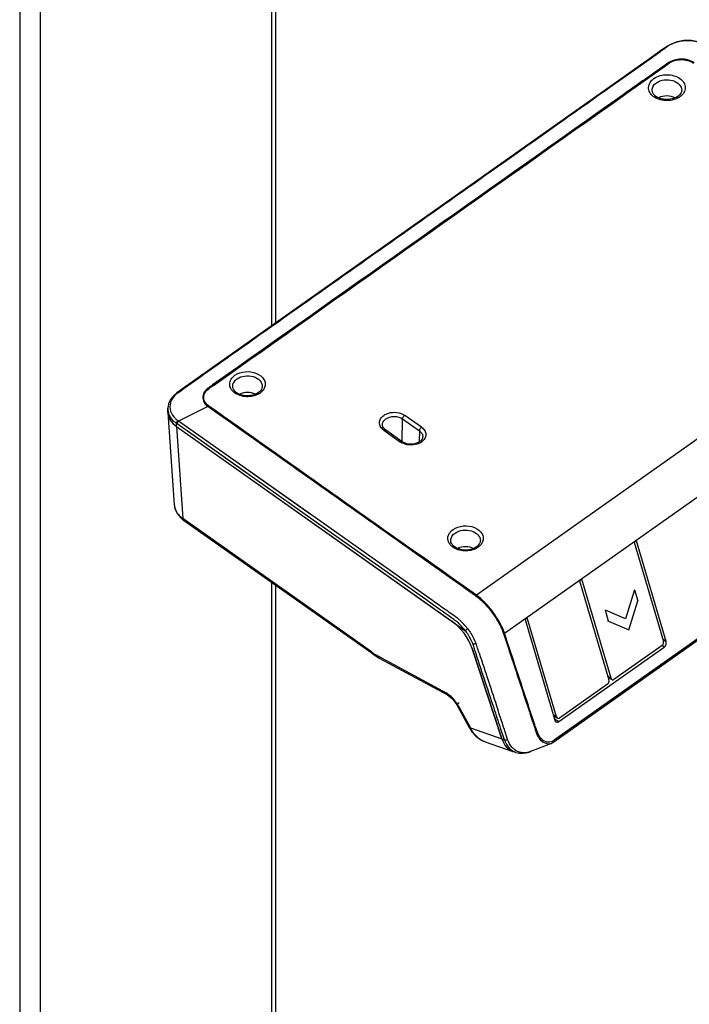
# Model space of a CAD drawing. Extents: x 765 to 5521, y -3239 to 125.
# Tile 18 of 24: x 4307 to 4383, y -1945 to -1834. Entities that reach past the tile are written whole.
import ezdxf

# ---------------------------------------------------------------- set-up
doc = ezdxf.new("R2010")
doc.units = 0
for name, color, linetype in [('1_96_008_XAKDXF_CONTINUOUS_LINE', 7, 'Continuous'), ('_X2_570689D2DXF_CONTINUOUS_LINE', 7, 'Continuous'), ('SHANGGAI_6_DXF_CONTINUOUS_LINE', 7, 'Continuous'), ('SHANGGAI_7_DXF_CONTINUOUS_LINE', 7, 'Continuous')]:
    doc.layers.add(name, color=color, linetype=linetype)

msp = doc.modelspace()

# ---------------------------------------------------------------- linework, layer by layer
at = {"layer": '1_96_008_XAKDXF_CONTINUOUS_LINE', "linetype": 'Continuous'}
for p, q in [((4336.019, -1868.471), (4336.019, -1788.199)), ((4335.531, -1789.033), (4335.531, -1868.816)), ((4307.247, -1807.366), (4307.247, -2050.611)), ((4309.604, -2050.611), (4309.604, -1807.366)), ((4335.531, -1897.628), (4335.531, -2032.278)), ((4336.019, -2031.444), (4336.019, -1897.973))]:
    msp.add_line(p, q, dxfattribs=at)
at = {"layer": '_X2_570689D2DXF_CONTINUOUS_LINE', "linetype": 'Continuous'}
for p, q in [((4323.891, -1878.548), (4323.886, -1878.432)), ((4323.89, -1878.548), (4324.614, -1888.913)), ((4324.862, -1880.098), (4355.826, -1901.992)), ((4324.862, -1880.098), (4325.586, -1890.462)), ((4324.614, -1888.913), (4324.615, -1888.919)), ((4346.771, -1905.441), (4325.586, -1890.462)), ((4346.857, -1905.636), (4325.672, -1890.657)), ((4358.086, -1905.047), (4361.438, -1915.224)), ((4347.493, -1905.893), (4355.164, -1910.046)), ((4347.646, -1906.13), (4355.318, -1910.283)), ((4355.318, -1910.283), (4355.319, -1910.283)), ((4357.789, -1913.968), (4356.404, -1911.448)), ((4356.518, -1911.476), (4357.902, -1913.997)), ((4357.902, -1913.997), (4361.438, -1915.224)), ((4359.56, -1915.536), (4359.563, -1915.537)), ((4359.563, -1915.537), (4359.586, -1915.544)), ((4359.563, -1915.537), (4362.685, -1916.62))]:
    msp.add_line(p, q, dxfattribs=at)
for points in [[(4324.614, -1888.913), (4324.703, -1889.379), (4324.937, -1889.887), (4325.304, -1890.347), (4325.673, -1890.656)], [(4346.857, -1905.636), (4347.075, -1905.786), (4347.415, -1905.998), (4347.646, -1906.13)], [(4355.319, -1910.283), (4355.46, -1910.37), (4355.735, -1910.591), (4356.016, -1910.885), (4356.275, -1911.232), (4356.404, -1911.448)], [(4357.789, -1913.969), (4358.075, -1914.411), (4358.519, -1914.902), (4359.03, -1915.285), (4359.563, -1915.537)]]:
    msp.add_lwpolyline(points, dxfattribs=at)
for centre, radius, start, end in [((4326.277, -1888.797), 1.666, 184.18639, 192.49585), ((4351.305, -1899.032), 7.851, 234.72076, 236.85859), ((4350.751, -1899.894), 6.826, 236.79582, 241.4892), ((4352.967, -1913.435), 4.055, 28.88382, 30.06131), ((4360.379, -1913.182), 2.492, 242.28261, 250.81226)]:
    msp.add_arc(centre, radius, start, end, dxfattribs=at)
for centre, major_axis, ratio, start_param, end_param in [((4327.224, -1878.432), (3.337, 0), 0.7062461, 3.1172229, 3.1415927), ((4327.224, -1878.432), (3.337, 0), 0.7062461, -3.0923073, -2.3568035), ((4355.907, -1904.29), (-1.986, 2.677), 0.4753101, -2.1796396, -0.966455), ((4363.741, -1913.458), (1.017, 3.175), 0.7096833, -3.9153825, -3.158608)]:
    msp.add_ellipse(centre, major_axis=major_axis, ratio=ratio, start_param=start_param, end_param=end_param, dxfattribs=at)
for points, knots in [([(4324.65, -1889.158), (4324.677, -1889.282), (4324.853, -1889.799), (4325.246, -1890.224), (4325.586, -1890.462)], [0, 0, 0, 0, 0.2344188, 1, 1, 1, 1]), ([(4356.477, -1911.404), (4356.405, -1911.281), (4356.105, -1910.82), (4355.716, -1910.411), (4355.38, -1910.179)], [0, 0, 0, 0, 0.2583323, 1, 1, 1, 1]), ([(4356.624, -1911.167), (4356.56, -1911.216), (4356.477, -1911.281), (4356.385, -1911.411), (4356.405, -1911.447)], [0, 0, 0, 0, 0.6574171, 1, 1, 1, 1]), ([(4356.405, -1911.448), (4356.417, -1911.471), (4356.467, -1911.48), (4356.505, -1911.478), (4356.518, -1911.476)], [0, 0, 0, 0, 0.6693113, 1, 1, 1, 1]), ([(4357.902, -1913.997), (4357.889, -1913.998), (4357.851, -1914), (4357.802, -1913.992), (4357.789, -1913.969)], [0, 0, 0, 0, 0.3304588, 1, 1, 1, 1]), ([(4357.902, -1913.997), (4357.957, -1914.105), (4358.188, -1914.511), (4358.5, -1914.873), (4358.77, -1915.091)], [0, 0, 0, 0, 0.2582827, 1, 1, 1, 1])]:
    msp.add_open_spline(points, degree=3, knots=knots, dxfattribs=at)
for points in [[(4325.673, -1890.656), (4325.615, -1890.615), (4325.589, -1890.533), (4325.586, -1890.462)], [(4346.771, -1905.441), (4346.773, -1905.512), (4346.799, -1905.595), (4346.857, -1905.636)], [(4347.646, -1906.129), (4347.564, -1906.084), (4347.51, -1905.985), (4347.493, -1905.893)], [(4355.164, -1910.046), (4355.182, -1910.139), (4355.236, -1910.238), (4355.318, -1910.283)], [(4355.38, -1910.179), (4355.31, -1910.131), (4355.239, -1910.087), (4355.164, -1910.046)], [(4358.77, -1915.091), (4358.91, -1915.204), (4359.061, -1915.304), (4359.22, -1915.388)]]:
    msp.add_open_spline(points, degree=3, dxfattribs=at)
at = {"layer": 'SHANGGAI_6_DXF_CONTINUOUS_LINE', "linetype": 'Continuous'}
for p, q in [((4376.339, -1898.452), (4375.33, -1901.716)), ((4376.339, -1898.452), (4376.705, -1899.691)), ((4375.696, -1902.956), (4376.705, -1899.691)), ((4375.33, -1901.716), (4373.073, -1900.76)), ((4373.44, -1902), (4373.073, -1900.76)), ((4373.307, -1901.956), (4373.44, -1902)), ((4373.44, -1902), (4375.696, -1902.956))]:
    msp.add_line(p, q, dxfattribs=at)
at = {"layer": 'SHANGGAI_7_DXF_CONTINUOUS_LINE', "linetype": 'Continuous'}
for p, q in [((4379.788, -1837.574), (4379.804, -1837.563)), ((4379.788, -1837.574), (4379.804, -1837.564)), ((4378.274, -1838.593), (4329.001, -1873.433)), ((4373.573, -1841.975), (4378.371, -1838.582)), ((4378.275, -1838.592), (4378.274, -1838.593)), ((4378.302, -1838.631), (4378.371, -1838.582)), ((4413.054, -1860.538), (4358.571, -1899.063)), ((4361.736, -1903.341), (4416.07, -1864.921)), ((4329.001, -1873.433), (4324.915, -1876.324)), ((4331.722, -1873.47), (4328.935, -1875.441)), ((4329.03, -1875.488), (4331.776, -1873.546)), ((4331.722, -1873.47), (4331.049, -1873.945)), ((4331.049, -1873.945), (4328.935, -1875.441)), ((4329.03, -1875.488), (4331.103, -1874.022)), ((4323.888, -1878.374), (4323.9, -1878.044)), ((4323.899, -1878.079), (4323.9, -1878.047)), ((4328.387, -1877.859), (4325.1, -1879.495)), ((4323.888, -1878.374), (4323.887, -1878.432)), ((4352.405, -1880.189), (4350.519, -1878.855)), ((4418.423, -1879.241), (4367.311, -1915.382)), ((4324.863, -1880.099), (4324.875, -1879.761)), ((4324.863, -1880.099), (4357.293, -1903.03)), ((4340.241, -1890.626), (4324.952, -1879.815)), ((4326.272, -1880.323), (4325.1, -1879.495)), ((4340.442, -1890.343), (4325.1, -1879.495)), ((4350.239, -1881.813), (4350.284, -1879.254)), ((4350.284, -1879.254), (4352.169, -1880.587)), ((4418.396, -1879.439), (4367.282, -1915.581)), ((4332.604, -1885.226), (4326.071, -1880.607)), ((4348.17, -1880.516), (4350.056, -1881.85)), ((4350.248, -1881.813), (4348.363, -1880.48)), ((4352.169, -1880.587), (4352.148, -1881.845)), ((4333.371, -1885.343), (4332.805, -1884.943)), ((4339.876, -1889.943), (4333.371, -1885.343)), ((4352.875, -1899.559), (4340.241, -1890.626)), ((4352.992, -1899.217), (4340.442, -1890.343)), ((4376.554, -1892.949), (4376.303, -1893.127)), ((4376.303, -1893.127), (4379.595, -1904.256)), ((4379.898, -1904.258), (4376.554, -1892.949)), ((4370.426, -1897.283), (4370.175, -1897.46)), ((4370.175, -1897.46), (4373.466, -1908.59)), ((4373.717, -1908.413), (4370.426, -1897.283)), ((4353.441, -1899.959), (4352.875, -1899.56)), ((4353.641, -1899.676), (4352.992, -1899.217)), ((4356.248, -1901.946), (4356.242, -1901.94)), ((4356.248, -1901.948), (4356.242, -1901.944)), ((4364.297, -1901.616), (4364.047, -1901.793)), ((4364.047, -1901.793), (4367.391, -1913.102)), ((4367.589, -1912.746), (4364.297, -1901.616)), ((4379.514, -1903.984), (4379.898, -1904.258)), ((4361.438, -1915.224), (4358.086, -1905.047)), ((4358.654, -1904.87), (4358.63, -1904.799)), ((4367.846, -1913.284), (4379.689, -1904.91)), ((4379.449, -1904.72), (4374.039, -1908.545)), ((4379.689, -1904.91), (4379.44, -1904.732)), ((4373.32, -1909.053), (4367.911, -1912.878)), ((4373.328, -1908.121), (4373.717, -1908.413)), ((4373.355, -1908.213), (4373.757, -1908.514)), ((4361.006, -1912.006), (4360.971, -1911.902)), ((4367.199, -1912.454), (4367.589, -1912.746)), ((4367.227, -1912.546), (4367.628, -1912.847)), ((4367.347, -1912.951), (4367.846, -1913.284)), ((4361.728, -1915.325), (4361.293, -1914.004)), ((4361.729, -1915.325), (4361.294, -1914.005)), ((4361.764, -1914.307), (4361.723, -1914.181)), ((4361.748, -1914.259), (4361.723, -1914.181)), ((4361.764, -1914.307), (4361.748, -1914.259)), ((4362.085, -1915.283), (4361.764, -1914.307)), ((4361.438, -1915.224), (4361.728, -1915.325)), ((4367.014, -1915.726), (4364.647, -1916.651)), ((4367.011, -1915.728), (4367.014, -1915.727)), ((4367.282, -1915.581), (4367.281, -1915.582)), ((4363.012, -1916.733), (4362.685, -1916.62)), ((4364.648, -1916.65), (4364.636, -1916.655))]:
    msp.add_line(p, q, dxfattribs=at)
for points in [[(4384.62, -1837.391), (4384.151, -1837.119), (4383.459, -1836.866), (4382.695, -1836.732), (4381.905, -1836.731), (4381.143, -1836.864), (4380.454, -1837.114), (4379.999, -1837.374)], [(4380.002, -1837.377), (4379.522, -1837.711), (4378.87, -1838.174), (4378.277, -1838.595)], [(4324.916, -1876.324), (4324.56, -1876.626), (4324.201, -1877.078), (4323.979, -1877.57), (4323.9, -1878.047)], [(4357.306, -1903.034), (4357.302, -1903.035), (4357.298, -1903.033), (4357.293, -1903.03)], [(4367.011, -1915.728), (4367.053, -1915.71), (4367.12, -1915.679)], [(4367.123, -1915.678), (4367.141, -1915.668), (4367.182, -1915.645), (4367.22, -1915.622), (4367.254, -1915.6), (4367.281, -1915.582)], [(4363.012, -1916.733), (4363.41, -1916.826), (4363.808, -1916.841), (4364.174, -1916.793), (4364.495, -1916.706), (4364.636, -1916.655)]]:
    msp.add_lwpolyline(points, dxfattribs=at)
for centre, radius, start, end in [((4391.713, -1854.965), 21.087, 123.66163, 124.38779), ((4390.377, -1852.965), 18.681, 123.3733, 123.65107), ((3332.452, -366.275), 1807.641, 305.226045, 305.423294), ((4380.3, -1841.43), 1.981, 300.07458, 305.21576), ((4326.716, -1878.596), 2.846, 126.71775, 128.33294), ((4333.159, -1874.796), 1.902, 300.75803, 305.22669), ((4325.555, -1878.102), 1.657, 179.22318, 189.18893), ((4325.587, -1878.097), 1.689, 189.17551, 190.9386), ((4325.617, -1878.091), 1.719, 190.94553, 194.62553), ((4319.199, -1887.95), 9.964, 54.73732, 55.2725), ((4319.079, -1887.655), 10.141, 53.57961, 54.12458), ((4350.979, -1880.542), 1.6, 234.78736, 240.09509), ((4357.672, -1892.129), 1.902, 300.75803, 305.22669), ((4353.192, -1906.01), 5.083, 51.53674, 53.03844), ((4353.629, -1905.46), 4.381, 48.63344, 51.54837), ((4352.447, -1906.893), 6.581, 53.12017, 53.31072), ((4353.721, -1905.353), 4.239, 48.20216, 48.60053), ((4353.434, -1905.669), 4.666, 45.29185, 48.16378), ((4353.551, -1905.472), 4.782, 47.55091, 48.5021), ((4353.294, -1905.751), 5.161, 45.85919, 47.54182), ((4351.968, -1907.014), 6.993, 38.45408, 38.79764), ((4351.999, -1906.991), 6.955, 36.79911, 38.45589), ((4352.318, -1906.785), 6.265, 19.24341, 21.03869), ((4349.04, -1907.961), 10.096, 19.21331, 20.21651), ((4317.527, -1918.941), 43.468, 18.98778, 19.2112), ((6155.214, -1316.442), 1890.471, 198.156816, 198.359584), ((4366.878, -1915.384), 0.369, 290.54043, 291.1518), ((4366.743, -1914.573), 0.989, 297.02443, 305.06558), ((4363.632, -1914.969), 1.871, 232.72417, 240.29697), ((4363.608, -1915.009), 1.824, 240.32585, 250.84293), ((4363.964, -1914.949), 1.834, 232.71008, 241.52278), ((4363.923, -1915.022), 1.75, 241.57236, 253.69457)]:
    msp.add_arc(centre, radius, start, end, dxfattribs=at)
for centre, major_axis, ratio, start_param, end_param in [((4327.222, -1878.432), (3.334, 0), 0.7068914, 3.1415927, 3.9268385), ((4355.907, -1904.29), (-1.986, 2.677), 0.4753101, -2.1796396, -0.966455), ((4379.358, -1904.421), (0.074, 0.338), 0.7137323, -2.4775872, -0.9136197), ((4373.23, -1908.754), (0.074, 0.338), 0.7137323, -2.4775872, -0.9136197), ((4373.952, -1908.244), (0.076, 0.34), 0.7043367, -4.043386, -2.4794185), ((4367.824, -1912.577), (0.076, 0.34), 0.7043367, -4.043386, -2.4794185), ((4363.741, -1913.458), (1.017, 3.175), 0.7096833, -3.9153825, -3.158608)]:
    msp.add_ellipse(centre, major_axis=major_axis, ratio=ratio, start_param=start_param, end_param=end_param, dxfattribs=at)
for points, knots in [([(4384.501, -1837.386), (4383.873, -1836.957), (4382.306, -1836.557), (4380.739, -1836.944), (4380.101, -1837.364)], [0, 0, 0, 0, 0.4986125, 1, 1, 1, 1]), ([(4383.036, -1839.22), (4382.613, -1838.931), (4381.553, -1838.673), (4380.511, -1838.971), (4380.097, -1839.266)], [0, 0, 0, 0, 0.5020585, 1, 1, 1, 1]), ([(4380.184, -1839.308), (4380.57, -1839.022), (4381.56, -1838.739), (4382.563, -1838.984), (4382.962, -1839.26)], [0, 0, 0, 0, 0.497491, 1, 1, 1, 1]), ([(4381.293, -1843.145), (4380.862, -1843.395), (4380.07, -1843.55), (4379.092, -1843.368), (4378.459, -1843.048), (4378.022, -1842.571), (4377.872, -1841.98), (4378.064, -1841.399), (4378.358, -1841.111), (4378.53, -1840.989)], [0, 0, 0, 0, 0.2799609, 0.4233501, 0.5554313, 0.6716769, 0.7762349, 0.8817129, 1, 1, 1, 1]), ([(4378.327, -1842.318), (4378.323, -1842.159), (4378.419, -1841.816), (4378.667, -1841.57), (4378.812, -1841.467)], [0, 0, 0, 0, 0.4708259, 1, 1, 1, 1]), ([(4378.53, -1840.989), (4378.943, -1840.697), (4379.751, -1840.493), (4380.765, -1840.632), (4381.441, -1840.937), (4381.92, -1841.412), (4382.105, -1842.019), (4381.921, -1842.626), (4381.62, -1842.924), (4381.443, -1843.049)], [0, 0, 0, 0, 0.2753935, 0.4198264, 0.5539335, 0.6718954, 0.7769595, 0.8820209, 1, 1, 1, 1]), ([(4378.812, -1841.467), (4379.062, -1841.291), (4379.682, -1841.078), (4380.615, -1841.146), (4381.403, -1841.549), (4381.652, -1842.08), (4381.646, -1842.318)], [0, 0, 0, 0, 0.2646143, 0.5443718, 0.7942434, 1, 1, 1, 1]), ([(4330.915, -1872.14), (4338.017, -1867.102), (4352.247, -1857.062), (4366.463, -1847.002), (4373.573, -1841.975)], [0, 0, 0, 0, 0.4999933, 1, 1, 1, 1]), ([(4381.212, -1843.005), (4380.96, -1843.183), (4380.486, -1843.344), (4379.839, -1843.371), (4379.221, -1843.27), (4378.603, -1842.986), (4378.332, -1842.518), (4378.327, -1842.318)], [0, 0, 0, 0, 0.2722579, 0.422038, 0.5693904, 0.8234263, 1, 1, 1, 1]), ([(4381.646, -1842.318), (4381.644, -1842.376), (4381.598, -1842.653), (4381.39, -1842.879), (4381.212, -1843.005)], [0, 0, 0, 0, 0.2109771, 1, 1, 1, 1]), ([(4325.014, -1876.314), (4325.978, -1875.593), (4327.969, -1874.235), (4329.931, -1872.837), (4330.915, -1872.14)], [0, 0, 0, 0, 0.4995857, 1, 1, 1, 1]), ([(4334.131, -1876.43), (4333.716, -1876.678), (4332.947, -1876.834), (4331.995, -1876.664), (4331.376, -1876.356), (4330.948, -1875.894), (4330.798, -1875.319), (4330.983, -1874.754), (4331.268, -1874.474), (4331.436, -1874.355)], [0, 0, 0, 0, 0.2793813, 0.4229175, 0.5552731, 0.6717433, 0.776356, 0.8817601, 1, 1, 1, 1]), ([(4331.185, -1875.605), (4331.181, -1875.446), (4331.278, -1875.102), (4331.526, -1874.857), (4331.671, -1874.754)], [0, 0, 0, 0, 0.4708259, 1, 1, 1, 1]), ([(4331.436, -1874.355), (4331.769, -1874.12), (4332.607, -1873.861), (4333.821, -1874.013), (4334.655, -1874.607), (4334.876, -1875.27), (4334.822, -1875.591), (4334.765, -1875.735)], [0, 0, 0, 0, 0.2705523, 0.5524273, 0.7929208, 0.8973388, 1, 1, 1, 1]), ([(4331.671, -1874.754), (4331.921, -1874.577), (4332.542, -1874.364), (4333.475, -1874.432), (4334.264, -1874.835), (4334.512, -1875.367), (4334.506, -1875.605)], [0, 0, 0, 0, 0.2646143, 0.5443718, 0.7942434, 1, 1, 1, 1]), ([(4328.935, -1875.441), (4328.819, -1875.522), (4328.59, -1875.687), (4328.157, -1875.987), (4327.768, -1876.523), (4327.846, -1877.312), (4328.181, -1877.703), (4328.387, -1877.859)], [0, 0, 0, 0, 0.1395201, 0.2766791, 0.5200776, 0.7462787, 1, 1, 1, 1]), ([(4328.474, -1877.781), (4328.274, -1877.635), (4327.926, -1877.278), (4327.876, -1876.211), (4328.608, -1875.761), (4329.03, -1875.488)], [0, 0, 0, 0, 0.2546938, 0.4815573, 1, 1, 1, 1]), ([(4334.063, -1876.313), (4333.813, -1876.49), (4333.181, -1876.707), (4332.239, -1876.649), (4331.462, -1876.288), (4331.19, -1875.811), (4331.185, -1875.605)], [0, 0, 0, 0, 0.2709601, 0.5638876, 0.8176715, 1, 1, 1, 1]), ([(4334.506, -1875.605), (4334.505, -1875.666), (4334.458, -1875.951), (4334.246, -1876.184), (4334.063, -1876.313)], [0, 0, 0, 0, 0.2157811, 1, 1, 1, 1]), ([(4334.765, -1875.735), (4334.742, -1875.794), (4334.621, -1876.035), (4334.423, -1876.231), (4334.256, -1876.35)], [0, 0, 0, 0, 0.2355343, 1, 1, 1, 1]), ([(4324.688, -1876.6), (4324.627, -1876.663), (4324.41, -1876.912), (4324.25, -1877.215), (4324.185, -1877.449)], [0, 0, 0, 0, 0.2637212, 1, 1, 1, 1]), ([(4324.185, -1877.449), (4324.103, -1877.746), (4324.119, -1878.429), (4324.506, -1878.979), (4324.747, -1879.209)], [0, 0, 0, 0, 0.4807787, 1, 1, 1, 1]), ([(4355.512, -1897.044), (4354.95, -1896.64), (4353.81, -1895.854), (4351.56, -1894.242), (4347.602, -1891.447), (4339.69, -1885.851), (4332.908, -1881.056), (4328.387, -1877.859)], [0, 0, 0, 0, 0.0625176, 0.125, 0.2499869, 0.4999924, 1, 1, 1, 1]), ([(4355.577, -1896.95), (4353.323, -1895.346), (4348.799, -1892.161), (4339.769, -1885.764), (4332.991, -1880.976), (4328.473, -1877.782)], [0, 0, 0, 0, 0.2499921, 0.4999815, 1, 1, 1, 1]), ([(4324.875, -1879.761), (4324.759, -1879.68), (4324.355, -1879.355), (4324.049, -1878.891), (4323.954, -1878.525)], [0, 0, 0, 0, 0.2720914, 1, 1, 1, 1]), ([(4348.17, -1880.516), (4348.028, -1880.415), (4347.785, -1880.175), (4347.637, -1879.686), (4347.785, -1879.197), (4348.028, -1878.956), (4348.17, -1878.855)], [0, 0, 0, 0, 0.2644823, 0.4999999, 0.7355176, 1, 1, 1, 1]), ([(4348.17, -1878.855), (4348.333, -1878.741), (4349.073, -1878.402), (4350.022, -1878.504), (4350.519, -1878.855)], [0, 0, 0, 0, 0.245896, 1, 1, 1, 1]), ([(4350.284, -1879.254), (4350.284, -1879.219), (4350.319, -1879.064), (4350.419, -1878.926), (4350.519, -1878.855)], [0, 0, 0, 0, 0.2213349, 1, 1, 1, 1]), ([(4324.875, -1879.761), (4324.875, -1879.736), (4324.894, -1879.617), (4324.959, -1879.508), (4325.022, -1879.438)], [0, 0, 0, 0, 0.2112761, 1, 1, 1, 1]), ([(4324.952, -1879.815), (4324.952, -1879.79), (4324.973, -1879.671), (4325.037, -1879.564), (4325.1, -1879.495)], [0, 0, 0, 0, 0.2114359, 1, 1, 1, 1]), ([(4348.017, -1879.934), (4348.014, -1879.807), (4348.092, -1879.532), (4348.29, -1879.336), (4348.406, -1879.254)], [0, 0, 0, 0, 0.4708089, 1, 1, 1, 1]), ([(4348.363, -1880.48), (4348.308, -1880.441), (4348.14, -1880.302), (4348.021, -1880.086), (4348.017, -1879.934)], [0, 0, 0, 0, 0.3046503, 1, 1, 1, 1]), ([(4352.405, -1880.189), (4352.305, -1880.259), (4352.204, -1880.397), (4352.17, -1880.552), (4352.169, -1880.587)], [0, 0, 0, 0, 0.7786651, 1, 1, 1, 1]), ([(4352.405, -1880.189), (4352.548, -1880.29), (4352.791, -1880.53), (4352.939, -1881.019), (4352.791, -1881.508), (4352.548, -1881.749), (4352.405, -1881.85)], [0, 0, 0, 0, 0.2644823, 0.4999999, 0.7355176, 1, 1, 1, 1]), ([(4348.17, -1880.516), (4348.188, -1880.504), (4348.243, -1880.469), (4348.326, -1880.453), (4348.363, -1880.48)], [0, 0, 0, 0, 0.3206335, 1, 1, 1, 1]), ([(4352.558, -1881.267), (4352.549, -1881.638), (4351.827, -1882.106), (4350.967, -1882.122), (4350.45, -1881.956), (4350.248, -1881.813)], [0, 0, 0, 0, 0.4184012, 0.7212824, 1, 1, 1, 1]), ([(4352.169, -1880.587), (4352.286, -1880.669), (4352.484, -1880.866), (4352.561, -1881.14), (4352.558, -1881.267)], [0, 0, 0, 0, 0.5291911, 1, 1, 1, 1]), ([(4350.248, -1881.813), (4350.237, -1881.805), (4350.171, -1881.781), (4350.1, -1881.818), (4350.056, -1881.85)], [0, 0, 0, 0, 0.1989635, 1, 1, 1, 1]), ([(4352.405, -1881.85), (4352.254, -1881.957), (4351.558, -1882.284), (4350.681, -1882.218), (4350.181, -1881.929)], [0, 0, 0, 0, 0.2430603, 1, 1, 1, 1]), ([(4355.949, -1891.689), (4356.282, -1891.453), (4357.12, -1891.195), (4358.334, -1891.346), (4359.168, -1891.941), (4359.389, -1892.603), (4359.335, -1892.925), (4359.278, -1893.068)], [0, 0, 0, 0, 0.2705523, 0.5524273, 0.7929208, 0.8973388, 1, 1, 1, 1]), ([(4358.644, -1893.764), (4358.229, -1894.011), (4357.46, -1894.168), (4356.508, -1893.997), (4355.89, -1893.689), (4355.461, -1893.227), (4355.311, -1892.653), (4355.496, -1892.087), (4355.781, -1891.807), (4355.949, -1891.689)], [0, 0, 0, 0, 0.2793813, 0.4229175, 0.5552731, 0.6717433, 0.776356, 0.8817601, 1, 1, 1, 1]), ([(4355.698, -1892.938), (4355.694, -1892.779), (4355.791, -1892.436), (4356.039, -1892.19), (4356.184, -1892.087)], [0, 0, 0, 0, 0.4708259, 1, 1, 1, 1]), ([(4356.184, -1892.087), (4356.434, -1891.911), (4357.055, -1891.697), (4357.988, -1891.765), (4358.777, -1892.169), (4359.025, -1892.701), (4359.019, -1892.938)], [0, 0, 0, 0, 0.2646143, 0.5443718, 0.7942434, 1, 1, 1, 1]), ([(4358.576, -1893.646), (4358.326, -1893.824), (4357.694, -1894.04), (4356.752, -1893.983), (4355.975, -1893.622), (4355.703, -1893.145), (4355.698, -1892.938)], [0, 0, 0, 0, 0.2709601, 0.5638876, 0.8176715, 1, 1, 1, 1]), ([(4359.019, -1892.938), (4359.018, -1892.999), (4358.971, -1893.284), (4358.759, -1893.518), (4358.576, -1893.646)], [0, 0, 0, 0, 0.2157811, 1, 1, 1, 1]), ([(4359.278, -1893.068), (4359.255, -1893.127), (4359.134, -1893.368), (4358.936, -1893.565), (4358.769, -1893.683)], [0, 0, 0, 0, 0.2355343, 1, 1, 1, 1]), ([(4358.485, -1899.142), (4358.702, -1899.292), (4359.579, -1900.002), (4360.291, -1900.899), (4360.75, -1901.628)], [0, 0, 0, 0, 0.2349981, 1, 1, 1, 1]), ([(4360.848, -1901.562), (4360.689, -1901.315), (4360.049, -1900.385), (4359.258, -1899.541), (4358.571, -1899.063)], [0, 0, 0, 0, 0.2598126, 1, 1, 1, 1]), ([(4356.379, -1901.615), (4355.929, -1901.28), (4355.006, -1900.648), (4354.096, -1899.998), (4353.641, -1899.676)], [0, 0, 0, 0, 0.5018273, 1, 1, 1, 1]), ([(4360.75, -1901.628), (4360.92, -1901.924), (4361.284, -1902.479), (4361.538, -1903.094), (4361.636, -1903.398)], [0, 0, 0, 0, 0.5167335, 1, 1, 1, 1]), ([(4361.736, -1903.341), (4361.687, -1903.191), (4361.455, -1902.569), (4361.125, -1901.986), (4360.848, -1901.562)], [0, 0, 0, 0, 0.236684, 1, 1, 1, 1]), ([(4357.293, -1903.03), (4357.386, -1903.147), (4357.729, -1903.617), (4358.006, -1904.135), (4358.165, -1904.536)], [0, 0, 0, 0, 0.2582728, 1, 1, 1, 1]), ([(4357.306, -1903.034), (4357.321, -1903.02), (4357.407, -1902.948), (4357.495, -1902.879), (4357.568, -1902.824)], [0, 0, 0, 0, 0.1865752, 1, 1, 1, 1]), ([(4357.569, -1902.824), (4357.671, -1902.952), (4358.041, -1903.468), (4358.347, -1904.032), (4358.515, -1904.472)], [0, 0, 0, 0, 0.2584411, 1, 1, 1, 1]), ([(4361.637, -1903.398), (4362.194, -1905.135), (4363.357, -1908.593), (4364.493, -1912.06), (4365.064, -1913.792)], [0, 0, 0, 0, 0.5000407, 1, 1, 1, 1]), ([(4365.163, -1913.733), (4364.592, -1912.001), (4363.456, -1908.535), (4362.294, -1905.077), (4361.736, -1903.341)], [0, 0, 0, 0, 0.4999977, 1, 1, 1, 1]), ([(4358.165, -1904.536), (4358.188, -1904.542), (4358.309, -1904.551), (4358.429, -1904.514), (4358.515, -1904.472)], [0, 0, 0, 0, 0.2016035, 1, 1, 1, 1]), ([(4367.529, -1913.303), (4367.594, -1913.347), (4367.725, -1913.357), (4367.821, -1913.302), (4367.846, -1913.284)], [0, 0, 0, 0, 0.7201039, 1, 1, 1, 1]), ([(4365.064, -1913.792), (4365.247, -1914.318), (4365.441, -1915.168), (4366.316, -1915.738), (4366.807, -1915.804), (4367.008, -1915.729)], [0, 0, 0, 0, 0.5512, 0.7876723, 1, 1, 1, 1]), ([(4365.161, -1913.735), (4365.244, -1914.005), (4365.394, -1914.524), (4365.781, -1915.225), (4366.455, -1915.611), (4366.975, -1915.563), (4367.192, -1915.454)], [0, 0, 0, 0, 0.2767957, 0.5316339, 0.7620348, 1, 1, 1, 1]), ([(4361.728, -1915.325), (4361.752, -1915.333), (4361.873, -1915.353), (4361.998, -1915.323), (4362.085, -1915.283)], [0, 0, 0, 0, 0.207631, 1, 1, 1, 1]), ([(4361.728, -1915.325), (4361.767, -1915.441), (4361.937, -1915.869), (4362.23, -1916.253), (4362.499, -1916.458)], [0, 0, 0, 0, 0.2660245, 1, 1, 1, 1]), ([(4362.853, -1916.408), (4362.767, -1916.342), (4362.426, -1916.034), (4362.194, -1915.615), (4362.085, -1915.283)], [0, 0, 0, 0, 0.237205, 1, 1, 1, 1]), ([(4364.636, -1916.656), (4364.538, -1916.693), (4364.147, -1916.801), (4363.721, -1916.786), (4363.432, -1916.702)], [0, 0, 0, 0, 0.2567173, 1, 1, 1, 1])]:
    msp.add_open_spline(points, degree=3, knots=knots, dxfattribs=at)
for points in [[(4378.371, -1838.582), (4378.844, -1838.247), (4379.31, -1837.902), (4379.788, -1837.574)], [(4380, -1837.374), (4380.028, -1837.355), (4380.068, -1837.355), (4380.101, -1837.364)], [(4380.097, -1839.266), (4378.415, -1840.454), (4376.733, -1841.641), (4375.053, -1842.83)], [(4378.371, -1838.582), (4378.34, -1838.574), (4378.302, -1838.574), (4378.275, -1838.592)], [(4380.097, -1839.266), (4380.128, -1839.275), (4380.157, -1839.29), (4380.184, -1839.308)], [(4375.053, -1842.83), (4360.613, -1853.048), (4346.166, -1863.256), (4331.722, -1873.47)], [(4331.776, -1873.546), (4346.22, -1863.333), (4360.66, -1853.116), (4375.107, -1842.907)], [(4380.922, -1843.162), (4380.367, -1842.884), (4379.616, -1842.882), (4379.06, -1843.157)], [(4328.935, -1875.441), (4328.969, -1875.45), (4329.001, -1875.467), (4329.03, -1875.488)], [(4324.951, -1876.363), (4324.858, -1876.436), (4324.77, -1876.515), (4324.688, -1876.6)], [(4324.916, -1876.324), (4324.942, -1876.304), (4324.983, -1876.305), (4325.014, -1876.314)], [(4333.752, -1876.481), (4333.21, -1876.222), (4332.493, -1876.22), (4331.949, -1876.476)], [(4328.387, -1877.859), (4328.413, -1877.83), (4328.442, -1877.804), (4328.474, -1877.781)], [(4324.747, -1879.209), (4324.833, -1879.291), (4324.926, -1879.368), (4325.022, -1879.438)], [(4348.406, -1879.254), (4348.917, -1878.892), (4349.773, -1878.892), (4350.284, -1879.254)], [(4358.265, -1893.814), (4357.723, -1893.555), (4357.006, -1893.553), (4356.462, -1893.81)], [(4358.571, -1899.064), (4357.567, -1898.367), (4356.572, -1897.659), (4355.577, -1896.95)], [(4358.485, -1899.142), (4357.495, -1898.441), (4356.497, -1897.752), (4355.512, -1897.044)], [(4358.485, -1899.142), (4358.511, -1899.113), (4358.54, -1899.086), (4358.571, -1899.063)], [(4355.989, -1901.761), (4355.14, -1901.16), (4354.29, -1900.56), (4353.441, -1899.959)], [(4356.242, -1901.944), (4356.158, -1901.881), (4356.074, -1901.821), (4355.989, -1901.761)], [(4356.719, -1901.89), (4356.616, -1901.799), (4356.508, -1901.712), (4356.397, -1901.629)], [(4357.305, -1903.035), (4357.126, -1902.794), (4356.93, -1902.564), (4356.717, -1902.353)], [(4357.419, -1902.633), (4357.254, -1902.427), (4357.077, -1902.231), (4356.888, -1902.047)], [(4360.848, -1901.562), (4360.816, -1901.585), (4360.783, -1901.607), (4360.75, -1901.628)], [(4361.736, -1903.341), (4361.705, -1903.363), (4361.671, -1903.383), (4361.636, -1903.398)], [(4379.689, -1904.91), (4379.807, -1904.827), (4379.882, -1904.68), (4379.909, -1904.539)], [(4379.909, -1904.539), (4379.926, -1904.448), (4379.925, -1904.35), (4379.899, -1904.261)], [(4358.403, -1905.238), (4358.347, -1905.065), (4358.293, -1904.892), (4358.232, -1904.72)], [(4360.56, -1911.779), (4359.84, -1909.599), (4359.107, -1907.423), (4358.403, -1905.238)], [(4358.875, -1905.549), (4358.801, -1905.323), (4358.732, -1905.095), (4358.654, -1904.87)], [(4361.294, -1914.005), (4361.049, -1913.263), (4360.804, -1912.521), (4360.56, -1911.779)], [(4361.723, -1914.181), (4361.484, -1913.456), (4361.245, -1912.731), (4361.006, -1912.006)], [(4367.392, -1913.105), (4367.415, -1913.182), (4367.462, -1913.258), (4367.529, -1913.303)], [(4365.064, -1913.792), (4365.098, -1913.776), (4365.131, -1913.757), (4365.161, -1913.735)], [(4367.123, -1915.678), (4367.167, -1915.655), (4367.191, -1915.597), (4367.197, -1915.548)], [(4367.197, -1915.548), (4367.2, -1915.516), (4367.198, -1915.484), (4367.193, -1915.453)], [(4367.326, -1915.476), (4367.326, -1915.514), (4367.313, -1915.559), (4367.282, -1915.581)], [(4367.311, -1915.382), (4367.319, -1915.41), (4367.333, -1915.443), (4367.319, -1915.469)]]:
    msp.add_open_spline(points, degree=3, dxfattribs=at)

doc.saveas('drawing.dxf')
